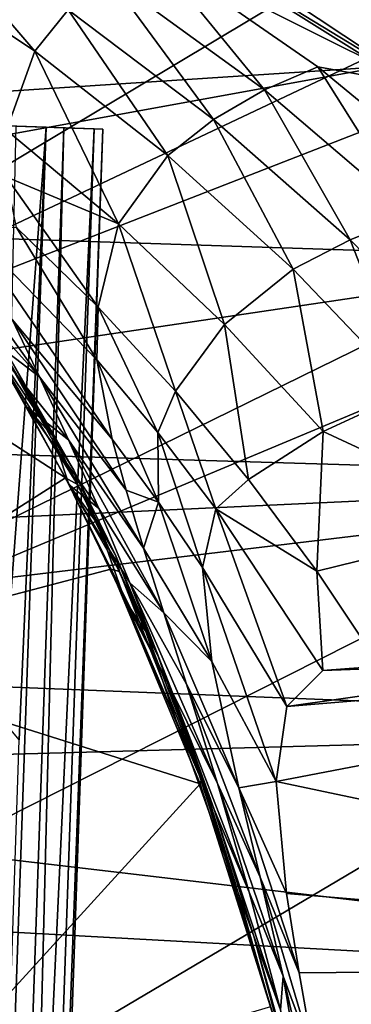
# Model space of a CAD drawing. Header units: metres. Extents: x 0 to 1004, y -708 to 0.
# Tile 25 of 98: x 115 to 148, y -241 to -144. Entities that reach past the tile are written whole.
import ezdxf

# ---------------------------------------------------------------- set-up
doc = ezdxf.new("R2010")
doc.units = ezdxf.units.M

msp = doc.modelspace()

# ---------------------------------------------------------------- linework, layer by layer
at = {"layer": 'top01'}
for points in [[(150.603806, -148.907761, 660.66925), (125.190033, -133.015198, 661.334717), (72.071655, -154.054321, 662.725708)], [(72.071655, -154.054321, 662.725708), (125.190033, -133.015198, 661.334717), (77.891426, -144.171539, 662.573303)], [(116.674675, -147.392715, 501.049255), (102.940353, -138.150208, 501.049255), (104.98056, -133.725479, 532.724182)], [(119.954422, -143.344849, 532.748108), (116.674675, -147.392715, 501.049255), (104.98056, -133.725479, 532.724182)], [(154.280563, -150.726608, 628.322754), (125.190033, -133.015198, 661.334717), (150.603806, -148.907761, 660.66925)], [(154.280563, -150.726608, 628.322754), (129.740082, -134.435089, 628.322754), (125.190033, -133.015198, 661.334717)], [(129.740082, -134.435089, 628.322754), (154.280563, -150.726608, 628.322754), (128.122391, -137.629944, 596.417236)], [(128.122391, -137.629944, 596.417236), (139.167053, -151.17244, 564.577698), (123.889717, -140.089279, 564.550598)], [(128.122391, -137.629944, 596.417236), (154.280563, -150.726608, 628.322754), (144.396408, -148.912979, 596.434692)], [(128.122391, -137.629944, 596.417236), (144.396408, -148.912979, 596.434692), (139.167053, -151.17244, 564.577698)], [(102.940353, -138.150208, 501.049255), (116.674675, -147.392715, 501.049255), (113.921112, -155.120407, 454.824524)], [(119.954422, -143.344849, 532.748108), (123.889717, -140.089279, 564.550598), (134.175613, -154.068909, 532.771973)], [(123.889717, -140.089279, 564.550598), (139.167053, -151.17244, 564.577698), (134.175613, -154.068909, 532.771973)], [(129.708603, -157.599197, 501.049255), (116.674675, -147.392715, 501.049255), (119.954422, -143.344849, 532.748108)], [(134.175613, -154.068909, 532.771973), (129.708603, -157.599197, 501.049255), (119.954422, -143.344849, 532.748108)], [(113.921112, -155.120407, 454.824524), (116.674675, -147.392715, 501.049255), (124.887856, -164.277863, 455.336273)], [(124.887856, -164.277863, 455.336273), (116.674675, -147.392715, 501.049255), (129.708603, -157.599197, 501.049255)], [(173.657318, -167.69252, 660.065552), (150.603806, -148.907761, 660.66925), (66.513504, -164.182388, 662.871216)], [(66.513504, -164.182388, 662.871216), (150.603806, -148.907761, 660.66925), (72.071655, -154.054321, 662.725708)], [(144.396408, -148.912979, 596.434692), (153.541718, -163.432632, 564.604797), (139.167053, -151.17244, 564.577698)], [(154.280563, -150.726608, 628.322754), (159.700363, -161.505997, 596.452087), (144.396408, -148.912979, 596.434692)], [(144.396408, -148.912979, 596.434692), (159.700363, -161.505997, 596.452087), (153.541718, -163.432632, 564.604797)], [(134.175613, -154.068909, 532.771973), (139.167053, -151.17244, 564.577698), (147.561508, -165.837006, 532.795898)], [(139.167053, -151.17244, 564.577698), (153.541718, -163.432632, 564.604797), (147.561508, -165.837006, 532.795898)], [(141.974609, -168.716766, 501.049255), (129.708603, -157.599197, 501.049255), (134.175613, -154.068909, 532.771973)], [(147.561508, -165.837006, 532.795898), (141.974609, -168.716766, 501.049255), (134.175613, -154.068909, 532.771973)], [(113.867844, -159.695145, 432.145721), (113.921112, -155.120407, 454.824524), (124.887856, -164.277863, 455.336273)], [(124.887856, -164.277863, 455.336273), (129.708603, -157.599197, 501.049255), (135.244949, -174.125107, 455.876099)], [(129.708603, -157.599197, 501.049255), (141.974609, -168.716766, 501.049255), (135.244949, -174.125107, 455.876099)], [(124.887856, -164.277863, 455.336273), (122.88945, -172.431961, 410.749725), (113.867844, -159.695145, 432.145721)], [(122.88945, -172.431961, 410.749725), (114.890015, -164.640152, 409.895569), (113.867844, -159.695145, 432.145721)], [(92.571938, -206.354126, 251.46524), (77.797256, -162.056335, 241.289352), (119.697037, -189.131226, 253.428101)], [(77.797256, -162.056335, 241.289352), (113.011009, -177.20903, 250.164398), (119.697037, -189.131226, 253.428101)], [(147.561508, -165.837006, 532.795898), (153.541718, -163.432632, 564.604797), (160.034378, -178.582336, 532.819824)], [(56.236809, -185.134598, 663.14032), (173.657318, -167.69252, 660.065552), (66.513504, -164.182388, 662.871216)], [(122.770035, -177.582153, 388.940582), (124.259895, -185.355469, 367.760254), (109.851807, -164.294052, 387.249664)], [(124.259895, -185.355469, 367.760254), (114.465019, -173.655441, 366.478912), (109.851807, -164.294052, 387.249664)], [(122.770035, -177.582153, 388.940582), (109.851807, -164.294052, 387.249664), (114.890015, -164.640152, 409.895569)], [(122.770035, -177.582153, 388.940582), (114.890015, -164.640152, 409.895569), (122.88945, -172.431961, 410.749725)], [(130.472427, -180.665222, 411.628815), (122.88945, -172.431961, 410.749725), (124.887856, -164.277863, 455.336273)], [(135.244949, -174.125107, 455.876099), (130.472427, -180.665222, 411.628815), (124.887856, -164.277863, 455.336273)], [(153.409164, -180.68782, 501.049255), (141.974609, -168.716766, 501.049255), (147.561508, -165.837006, 532.795898)], [(160.034378, -178.582336, 532.819824), (153.409164, -180.68782, 501.049255), (147.561508, -165.837006, 532.795898)], [(194.273987, -189.270874, 659.525696), (173.657318, -167.69252, 660.065552), (56.236809, -185.134598, 663.14032)], [(117.13353, -179.241379, 356.566284), (107.556938, -168.629532, 355.959808), (109.118011, -168.073471, 365.994415)], [(117.13353, -179.241379, 356.566284), (109.118011, -168.073471, 365.994415), (114.465019, -173.655441, 366.478912)], [(111.735992, -175.155411, 346.600128), (107.556938, -168.629532, 355.959808), (117.13353, -179.241379, 356.566284)], [(135.244949, -174.125107, 455.876099), (141.974609, -168.716766, 501.049255), (144.927032, -184.607925, 456.419769)], [(141.974609, -168.716766, 501.049255), (153.409164, -180.68782, 501.049255), (144.927032, -184.607925, 456.419769)], [(128.739456, -184.711761, 389.849091), (122.770035, -177.582153, 388.940582), (122.88945, -172.431961, 410.749725)], [(128.739456, -184.711761, 389.849091), (122.88945, -172.431961, 410.749725), (130.472427, -180.665222, 411.628815)], [(111.980202, -174.123718, 328.175842), (111.735992, -175.155411, 346.600128), (118.532761, -185.164246, 317.324951)], [(114.173958, -177.293823, 302.643372), (111.980202, -174.123718, 328.175842), (118.532761, -185.164246, 317.324951)], [(125.619743, -190.335968, 357.534943), (117.13353, -179.241379, 356.566284), (114.465019, -173.655441, 366.478912)], [(114.465019, -173.655441, 366.478912), (124.259895, -185.355469, 367.760254), (125.619743, -190.335968, 357.534943)], [(137.614853, -189.295364, 412.470612), (130.472427, -180.665222, 411.628815), (135.244949, -174.125107, 455.876099)], [(144.927032, -184.607925, 456.419769), (137.614853, -189.295364, 412.470612), (135.244949, -174.125107, 455.876099)], [(115.902756, -182.207504, 337.624542), (111.735992, -175.155411, 346.600128), (119.975876, -185.409958, 347.005463)], [(119.975876, -185.409958, 347.005463), (111.735992, -175.155411, 346.600128), (117.13353, -179.241379, 356.566284)], [(111.735992, -175.155411, 346.600128), (115.902756, -182.207504, 337.624542), (118.532761, -185.164246, 317.324951)], [(119.697037, -189.131226, 253.428101), (113.011009, -177.20903, 250.164398), (120.854942, -189.78746, 275.682159)], [(120.854942, -189.78746, 275.682159), (113.011009, -177.20903, 250.164398), (114.443565, -178.339508, 277.107758)], [(114.443565, -178.339508, 277.107758), (114.173958, -177.293823, 302.643372), (120.516792, -188.384445, 296.504913)], [(120.516792, -188.384445, 296.504913), (114.173958, -177.293823, 302.643372), (118.532761, -185.164246, 317.324951)], [(128.739456, -184.711761, 389.849091), (128.786072, -191.516891, 368.44339), (122.770035, -177.582153, 388.940582)], [(128.786072, -191.516891, 368.44339), (124.259895, -185.355469, 367.760254), (122.770035, -177.582153, 388.940582)], [(120.854942, -189.78746, 275.682159), (114.443565, -178.339508, 277.107758), (120.516792, -188.384445, 296.504913)], [(127.327492, -196.014145, 347.637817), (117.13353, -179.241379, 356.566284), (125.619743, -190.335968, 357.534943)], [(127.327492, -196.014145, 347.637817), (119.975876, -185.409958, 347.005463), (117.13353, -179.241379, 356.566284)], [(134.404846, -192.158707, 390.701569), (128.739456, -184.711761, 389.849091), (130.472427, -180.665222, 411.628815)], [(134.404846, -192.158707, 390.701569), (130.472427, -180.665222, 411.628815), (137.614853, -189.295364, 412.470612)], [(144.927032, -184.607925, 456.419769), (153.409164, -180.68782, 501.049255), (163.953018, -193.450378, 501.049255)], [(122.944572, -192.144287, 337.823792), (120.007156, -189.775543, 329.049469), (115.902756, -182.207504, 337.624542)], [(122.944572, -192.144287, 337.823792), (115.902756, -182.207504, 337.624542), (119.975876, -185.409958, 347.005463)], [(118.532761, -185.164246, 317.324951), (115.902756, -182.207504, 337.624542), (120.007156, -189.775543, 329.049469)], [(134.404846, -192.158707, 390.701569), (133.11792, -197.913986, 369.078979), (128.739456, -184.711761, 389.849091)], [(133.11792, -197.913986, 369.078979), (128.786072, -191.516891, 368.44339), (128.739456, -184.711761, 389.849091)], [(144.294586, -198.276489, 413.212738), (137.614853, -189.295364, 412.470612), (144.927032, -184.607925, 456.419769)], [(163.953018, -193.450378, 501.049255), (144.294586, -198.276489, 413.212738), (144.927032, -184.607925, 456.419769)], [(51.544506, -195.936447, 663.263245), (194.273987, -189.270874, 659.525696), (56.236809, -185.134598, 663.14032)], [(118.532761, -185.164246, 317.324951), (120.007156, -189.775543, 329.049469), (122.929359, -193.754929, 310.006592)], [(118.532761, -185.164246, 317.324951), (122.929359, -193.754929, 310.006592), (120.516792, -188.384445, 296.504913)], [(122.944572, -192.144287, 337.823792), (119.975876, -185.409958, 347.005463), (129.325928, -202.357285, 338.125763)], [(119.975876, -185.409958, 347.005463), (127.327492, -196.014145, 347.637817), (129.325928, -202.357285, 338.125763)], [(124.259895, -185.355469, 367.760254), (128.786072, -191.516891, 368.44339), (125.619743, -190.335968, 357.534943)], [(122.929359, -193.754929, 310.006592), (124.607666, -196.754715, 292.36673), (120.516792, -188.384445, 296.504913)], [(120.516792, -188.384445, 296.504913), (124.607666, -196.754715, 292.36673), (120.854942, -189.78746, 275.682159)], [(212.231308, -213.501617, 659.055481), (194.273987, -189.270874, 659.525696), (47.166103, -206.939041, 663.377869)], [(194.273987, -189.270874, 659.525696), (51.544506, -195.936447, 663.263245), (47.166103, -206.939041, 663.377869)], [(92.571938, -206.354126, 251.46524), (119.697037, -189.131226, 253.428101), (124.135574, -198.084137, 255.749344)], [(124.135574, -198.084137, 255.749344), (119.697037, -189.131226, 253.428101), (124.980476, -198.313095, 274.724731)], [(124.980476, -198.313095, 274.724731), (119.697037, -189.131226, 253.428101), (120.854942, -189.78746, 275.682159)], [(125.544258, -201.176163, 317.792633), (120.007156, -189.775543, 329.049469), (130.145386, -210.062088, 317.894958)], [(130.145386, -210.062088, 317.894958), (120.007156, -189.775543, 329.049469), (125.992218, -199.424118, 329.0495)], [(125.992218, -199.424118, 329.0495), (120.007156, -189.775543, 329.049469), (122.944572, -192.144287, 337.823792)], [(120.007156, -189.775543, 329.049469), (125.544258, -201.176163, 317.792633), (122.929359, -193.754929, 310.006592)], [(124.607666, -196.754715, 292.36673), (124.980476, -198.313095, 274.724731), (120.854942, -189.78746, 275.682159)], [(144.294586, -198.276489, 413.212738), (134.404846, -192.158707, 390.701569), (137.614853, -189.295364, 412.470612)], [(128.786072, -191.516891, 368.44339), (127.327492, -196.014145, 347.637817), (125.619743, -190.335968, 357.534943)], [(134.031845, -207.116989, 348.281067), (127.327492, -196.014145, 347.637817), (128.786072, -191.516891, 368.44339)], [(133.11792, -197.913986, 369.078979), (134.031845, -207.116989, 348.281067), (128.786072, -191.516891, 368.44339)], [(129.325928, -202.357285, 338.125763), (125.992218, -199.424118, 329.0495), (122.944572, -192.144287, 337.823792)], [(141.361862, -211.497131, 369.979553), (133.11792, -197.913986, 369.078979), (134.404846, -192.158707, 390.701569)], [(144.898132, -207.980591, 391.943298), (134.404846, -192.158707, 390.701569), (144.294586, -198.276489, 413.212738)], [(144.898132, -207.980591, 391.943298), (141.361862, -211.497131, 369.979553), (134.404846, -192.158707, 390.701569)], [(150.491486, -207.561539, 413.792694), (144.294586, -198.276489, 413.212738), (163.953018, -193.450378, 501.049255)], [(122.929359, -193.754929, 310.006592), (125.544258, -201.176163, 317.792633), (127.56916, -204.173431, 302.316284)], [(122.929359, -193.754929, 310.006592), (127.56916, -204.173431, 302.316284), (124.607666, -196.754715, 292.36673)], [(129.325928, -202.357285, 338.125763), (127.327492, -196.014145, 347.637817), (134.031845, -207.116989, 348.281067)], [(127.56916, -204.173431, 302.316284), (128.813919, -206.695908, 288.005524), (124.607666, -196.754715, 292.36673)], [(124.607666, -196.754715, 292.36673), (128.813919, -206.695908, 288.005524), (124.980476, -198.313095, 274.724731)], [(132.867233, -219.082504, 260.62207), (92.571938, -206.354126, 251.46524), (124.135574, -198.084137, 255.749344)], [(133.009766, -218.619522, 272.726166), (132.867233, -219.082504, 260.62207), (124.135574, -198.084137, 255.749344)], [(133.009766, -218.619522, 272.726166), (124.135574, -198.084137, 255.749344), (124.980476, -198.313095, 274.724731)], [(128.813919, -206.695908, 288.005524), (133.009766, -218.619522, 272.726166), (124.980476, -198.313095, 274.724731)], [(141.361862, -211.497131, 369.979553), (140.333145, -218.86525, 348.718903), (133.11792, -197.913986, 369.078979)], [(140.333145, -218.86525, 348.718903), (134.031845, -207.116989, 348.281067), (133.11792, -197.913986, 369.078979)], [(150.491486, -207.561539, 413.792694), (144.898132, -207.980591, 391.943298), (144.294586, -198.276489, 413.212738)], [(130.145386, -210.062088, 317.894958), (125.992218, -199.424118, 329.0495), (134.569916, -219.05423, 318.084259)], [(125.992218, -199.424118, 329.0495), (131.550308, -209.324799, 329.0495), (134.569916, -219.05423, 318.084259)], [(129.325928, -202.357285, 338.125763), (131.550308, -209.324799, 329.0495), (125.992218, -199.424118, 329.0495)], [(130.758438, -213.526489, 307.418549), (125.544258, -201.176163, 317.792633), (134.239182, -221.599396, 307.646088)], [(134.239182, -221.599396, 307.646088), (125.544258, -201.176163, 317.792633), (130.145386, -210.062088, 317.894958)], [(125.544258, -201.176163, 317.792633), (130.758438, -213.526489, 307.418549), (127.56916, -204.173431, 302.316284)], [(134.031845, -207.116989, 348.281067), (136.670853, -219.45871, 329.0495), (129.325928, -202.357285, 338.125763)], [(136.670853, -219.45871, 329.0495), (131.550308, -209.324799, 329.0495), (129.325928, -202.357285, 338.125763)], [(127.56916, -204.173431, 302.316284), (130.758438, -213.526489, 307.418549), (131.89093, -215.431442, 295.295471)], [(127.56916, -204.173431, 302.316284), (131.89093, -215.431442, 295.295471), (128.813919, -206.695908, 288.005524)], [(140.333145, -218.86525, 348.718903), (207.175644, -206.020111, 628.322754), (225.579132, -236.833511, 628.322754)], [(140.333145, -218.86525, 348.718903), (141.361862, -211.497131, 369.979553), (207.175644, -206.020111, 628.322754)], [(141.361862, -211.497131, 369.979553), (173.551559, -206.938278, 501.049255), (207.175644, -206.020111, 628.322754)], [(212.231308, -213.501617, 659.055481), (47.166103, -206.939041, 663.377869), (43.113186, -218.128967, 663.484009)], [(103.088409, -251.719864, 259.649841), (92.571938, -206.354126, 251.46524), (132.867233, -219.082504, 260.62207)], [(132.670441, -217.268478, 284.011169), (133.009766, -218.619522, 272.726166), (128.813919, -206.695908, 288.005524)], [(131.89093, -215.431442, 295.295471), (132.670441, -217.268478, 284.011169), (128.813919, -206.695908, 288.005524)], [(136.670853, -219.45871, 329.0495), (134.031845, -207.116989, 348.281067), (140.333145, -218.86525, 348.718903)], [(141.361862, -211.497131, 369.979553), (144.898132, -207.980591, 391.943298), (173.551559, -206.938278, 501.049255)], [(144.898132, -207.980591, 391.943298), (150.491486, -207.561539, 413.792694), (173.551559, -206.938278, 501.049255)], [(134.569916, -219.05423, 318.084259), (131.550308, -209.324799, 329.0495), (138.746552, -228.205414, 318.351685)], [(131.550308, -209.324799, 329.0495), (136.670853, -219.45871, 329.0495), (138.746552, -228.205414, 318.351685)], [(134.239182, -221.599396, 307.646088), (130.145386, -210.062088, 317.894958), (137.684402, -229.692993, 308.038635)], [(130.145386, -210.062088, 317.894958), (134.569916, -219.05423, 318.084259), (137.684402, -229.692993, 308.038635)], [(227.023026, -239.772797, 658.668152), (212.231308, -213.501617, 659.055481), (43.113186, -218.128967, 663.484009)], [(135.537308, -226.784851, 298.000336), (130.758438, -213.526489, 307.418549), (138.134064, -233.994781, 298.369324)], [(138.134064, -233.994781, 298.369324), (130.758438, -213.526489, 307.418549), (134.239182, -221.599396, 307.646088)], [(130.758438, -213.526489, 307.418549), (135.537308, -226.784851, 298.000336), (131.89093, -215.431442, 295.295471)], [(131.89093, -215.431442, 295.295471), (135.537308, -226.784851, 298.000336), (136.285278, -228.621246, 280.411102)], [(131.89093, -215.431442, 295.295471), (136.285278, -228.621246, 280.411102), (132.670441, -217.268478, 284.011169)], [(136.285278, -228.621246, 280.411102), (133.009766, -218.619522, 272.726166), (132.670441, -217.268478, 284.011169)], [(227.023026, -239.772797, 658.668152), (43.113186, -218.128967, 663.484009), (39.396584, -229.491959, 663.581299)], [(139.75119, -240.901047, 264.852875), (132.867233, -219.082504, 260.62207), (133.009766, -218.619522, 272.726166)], [(139.75119, -240.901047, 277.234894), (139.75119, -240.901047, 264.852875), (133.009766, -218.619522, 272.726166)], [(136.285278, -228.621246, 280.411102), (139.75119, -240.901047, 277.234894), (133.009766, -218.619522, 272.726166)], [(139.75119, -240.901047, 264.852875), (103.088409, -251.719864, 259.649841), (132.867233, -219.082504, 260.62207)], [(137.684402, -229.692993, 308.038635), (134.569916, -219.05423, 318.084259), (141.015533, -237.890381, 308.555969)], [(134.569916, -219.05423, 318.084259), (138.746552, -228.205414, 318.351685), (141.015533, -237.890381, 308.555969)], [(141.34407, -229.806488, 329.0495), (136.670853, -219.45871, 329.0495), (140.333145, -218.86525, 348.718903)], [(138.746552, -228.205414, 318.351685), (136.670853, -219.45871, 329.0495), (142.577728, -237.558731, 318.701172)], [(142.577728, -237.558731, 318.701172), (136.670853, -219.45871, 329.0495), (141.34407, -229.806488, 329.0495)], [(141.34407, -229.806488, 329.0495), (140.333145, -218.86525, 348.718903), (225.579132, -236.833511, 628.322754)], [(138.134064, -233.994781, 298.369324), (134.239182, -221.599396, 307.646088), (140.754913, -241.181961, 298.972168)], [(134.239182, -221.599396, 307.646088), (137.684402, -229.692993, 308.038635), (140.754913, -241.181961, 298.972168)], [(141.678009, -247.199905, 290.134369), (139.75119, -240.901047, 289.616913), (135.537308, -226.784851, 298.000336)], [(141.678009, -247.199905, 290.134369), (135.537308, -226.784851, 298.000336), (138.134064, -233.994781, 298.369324)], [(135.537308, -226.784851, 298.000336), (139.75119, -240.901047, 289.616913), (136.285278, -228.621246, 280.411102)], [(141.015533, -237.890381, 308.555969), (138.746552, -228.205414, 318.351685), (144.111984, -246.263931, 309.173157)], [(144.111984, -246.263931, 309.173157), (138.746552, -228.205414, 318.351685), (142.577728, -237.558731, 318.701172)], [(136.285278, -228.621246, 280.411102), (139.75119, -240.901047, 289.616913), (139.75119, -240.901047, 277.234894)], [(238.304123, -267.396332, 658.372742), (39.396584, -229.491959, 663.581299), (36.026302, -241.012939, 663.669556)], [(238.304123, -267.396332, 658.372742), (227.023026, -239.772797, 658.668152), (39.396584, -229.491959, 663.581299)], [(137.684402, -229.692993, 308.038635), (141.015533, -237.890381, 308.555969), (140.754913, -241.181961, 298.972168)], [(225.579132, -236.833511, 628.322754), (142.577728, -237.558731, 318.701172), (141.34407, -229.806488, 329.0495)], [(140.754913, -241.181961, 298.972168), (143.640396, -253.45813, 290.942047), (138.134064, -233.994781, 298.369324)], [(143.640396, -253.45813, 290.942047), (141.678009, -247.199905, 290.134369), (138.134064, -233.994781, 298.369324)], [(144.111984, -246.263931, 309.173157), (142.577728, -237.558731, 318.701172), (225.579132, -236.833511, 628.322754)], [(239.387512, -270.684418, 628.322754), (144.111984, -246.263931, 309.173157), (225.579132, -236.833511, 628.322754)], [(141.015533, -237.890381, 308.555969), (143.640396, -253.45813, 290.942047), (140.754913, -241.181961, 298.972168)], [(143.640396, -253.45813, 290.942047), (141.015533, -237.890381, 308.555969), (147.563385, -266.15567, 292.865753)], [(147.563385, -266.15567, 292.865753), (141.015533, -237.890381, 308.555969), (144.111984, -246.263931, 309.173157)]]:
    msp.add_3dface(points, dxfattribs=at)
at = {"layer": 'top0123413'}
for points in [[(103.83329, -554.574524, 1626.075806), (117.793091, -154.818207, 1626.075806), (122.488686, -154.982193, 1627.786011)], [(103.83329, -554.574524, 1626.075806), (115.15416, -214.762634, 1626.203857), (117.793091, -154.818207, 1626.075806)], [(108.528893, -554.738525, 1627.786011), (103.83329, -554.574524, 1626.075806), (122.488686, -154.982193, 1627.786011)], [(119.528511, -154.878815, 1635.92395), (114.832909, -154.714844, 1634.213867), (105.56871, -554.635132, 1635.92395)], [(119.528511, -154.878815, 1635.92395), (105.56871, -554.635132, 1635.92395), (109.396599, -554.768799, 1632.709961)], [(108.528893, -554.738525, 1627.786011), (122.488686, -154.982193, 1627.786011), (123.3564, -155.012482, 1632.709961)], [(109.396599, -554.768799, 1632.709961), (108.528893, -554.738525, 1627.786011), (123.3564, -155.012482, 1632.709961)], [(123.3564, -155.012482, 1632.709961), (119.528511, -154.878815, 1635.92395), (109.396599, -554.768799, 1632.709961)], [(117.793091, -154.818207, 1626.075806), (113.424675, -212.701065, 1627.169678), (113.965202, -154.68454, 1629.289795)], [(115.15416, -214.762634, 1626.203857), (113.424675, -212.701065, 1627.169678), (117.793091, -154.818207, 1626.075806)], [(122.488686, -154.982193, 1627.786011), (113.965202, -154.68454, 1629.289795), (123.3564, -155.012482, 1632.709961)], [(113.965202, -154.68454, 1629.289795), (114.832909, -154.714844, 1634.213867), (123.3564, -155.012482, 1632.709961)], [(122.488686, -154.982193, 1627.786011), (117.793091, -154.818207, 1626.075806), (113.965202, -154.68454, 1629.289795)], [(123.3564, -155.012482, 1632.709961), (114.832909, -154.714844, 1634.213867), (119.528511, -154.878815, 1635.92395)]]:
    msp.add_3dface(points, dxfattribs=at)
at = {"layer": 'top0123459'}
for points in [[(994.049377, -10, 90), (217.024673, -653.266907, 90), (10, -10, 90)], [(217.024673, -653.266907, 90), (10, -694.05426, 90), (10, -10, 90)], [(71.243011, -126.71492, 116.126305), (67.721138, -157.298203, 115.592468), (214.452957, -67.146965, 117.166069)], [(214.452957, -67.146965, 117.166069), (67.721138, -157.298203, 115.592468), (262.337708, -69.780937, 117.120087)], [(67.721138, -157.298203, 115.592468), (64.753654, -187.940216, 115.05761), (262.337708, -69.780937, 117.120087)], [(262.337708, -69.780937, 117.120087), (64.753654, -187.940216, 115.05761), (310.246368, -71.936363, 117.082466)], [(64.753654, -187.940216, 115.05761), (358.174194, -73.613029, 117.0532), (310.246368, -71.936363, 117.082466)], [(64.753654, -187.940216, 115.05761), (62.34153, -218.630936, 114.521904), (358.174194, -73.613029, 117.0532)], [(62.34153, -218.630936, 114.521904), (406.116364, -74.810768, 117.032295), (358.174194, -73.613029, 117.0532)], [(60.485558, -249.360291, 113.985519), (59.186348, -280.118225, 113.448639), (406.116364, -74.810768, 117.032295)], [(406.116364, -74.810768, 117.032295), (59.186348, -280.118225, 113.448639), (489.911316, -508.234344, 109.46685)], [(62.34153, -218.630936, 114.521904), (60.485558, -249.360291, 113.985519), (406.116364, -74.810768, 117.032295)]]:
    msp.add_3dface(points, dxfattribs=at)

doc.saveas('drawing.dxf')
